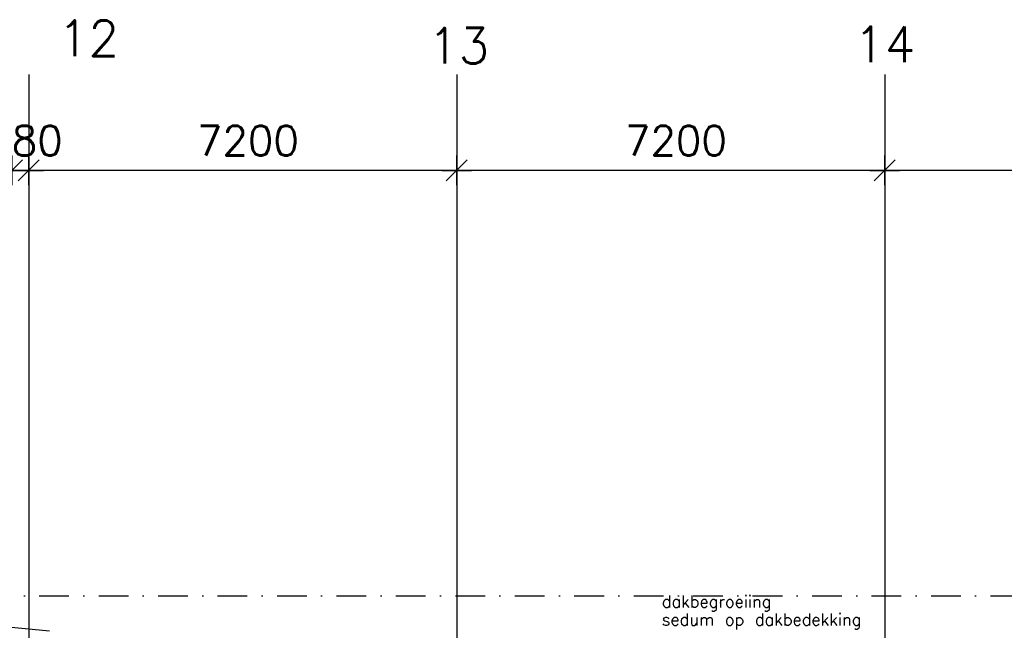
# Model space of a CAD drawing. Extents: x -18628 to 99585, y 127200 to 154480.
# Tile 50 of 59: x 57568 to 74131, y 142235 to 152497. Entities that reach past the tile are written whole.
import ezdxf
from ezdxf.enums import TextEntityAlignment as Align

# ---------------------------------------------------------------- set-up
doc = ezdxf.new("R2010")
doc.units = 0
doc.header["$LTSCALE"] = 1000
doc.header["$MEASUREMENT"] = 0
doc.linetypes.add('DASHDOT', pattern=[1, 0.5, -0.25, 0, -0.25])
for name, color, linetype in [('B02', 7, 'CONTINUOUS'), ('B03', 7, 'CONTINUOUS'), ('B06', 7, 'CONTINUOUS'), ('B20', 7, 'CONTINUOUS')]:
    doc.layers.add(name, color=color, linetype=linetype)
doc.styles.add('TXT', font='txt.shx')

# ---------------------------------------------------------------- blocks, each defined once
blk = doc.blocks.new('B__DIM')
at = {"layer": 'B20', "color": 1, "linetype": 'Continuous'}
for p, q in [((-353.56, -353.56), (353.56, 353.56)), ((0, -500), (0, 500)), ((-500, 0), (500, 0))]:
    blk.add_line(p, q, dxfattribs=at)

msp = doc.modelspace()

# ---------------------------------------------------------------- linework, layer by layer
at = {"layer": 'B02', "color": 5, "linetype": 'Continuous'}
for p, q in [((57720, 151576), (57720, 127200)), ((64920, 151576), (64920, 127200)), ((72120, 151576), (72120, 127200))]:
    msp.add_line(p, q, dxfattribs=at)
at = {"layer": 'B02', "color": 5, "linetype": 'DASHDOT'}
msp.add_line((-15111, 142816), (88225, 142816), dxfattribs=at)
at = {"layer": 'B03', "color": 5, "linetype": 'Continuous'}
msp.add_line((58068, 142221), (-9165, 148576), dxfattribs=at)
at = {"layer": 'B20', "color": 1, "linetype": 'Continuous'}
for p, q in [((57720, 149965), (57440, 149965)), ((64920, 149965), (57720, 149965)), ((72120, 149965), (64920, 149965)), ((80240, 149965), (72120, 149965))]:
    msp.add_line(p, q, dxfattribs=at)

# ---------------------------------------------------------------- block references
at = {"layer": 'B20', "color": 1, "linetype": 'Continuous', "xscale": 0.5, "yscale": 0.5}
for p in [(57440, 149965), (57720, 149965), (64920, 149965), (72120, 149965)]:
    msp.add_blockref('B__DIM', p, dxfattribs=at)

# ---------------------------------------------------------------- texts
at = {"layer": 'B02', "color": 1, "linetype": 'Continuous', "style": 'TXT'}
for s, p in [('12', (58210, 151886)), ('14', (71603, 151781)), ('13', (64436, 151758))]:
    msp.add_text(s, height=600, dxfattribs=at).set_placement(p)
at = {"layer": 'B06', "color": 7, "linetype": 'Continuous', "style": 'TXT'}
for s, p in [('dakbegroeiing ', (68369, 142817)), ('sedum op dakbedekking', (68369, 142517))]:
    msp.add_text(s, height=200, dxfattribs=at).set_placement(p, align=Align.TOP_LEFT)
at = {"layer": 'B20', "color": 1, "linetype": 'Continuous', "style": 'TXT'}
for s, p in [('280', (57006, 150465)), ('7200', (60549, 150465)), ('7200', (67749, 150465))]:
    msp.add_text(s, height=500, dxfattribs=at).set_placement(p, align=Align.MIDDLE_LEFT)

doc.saveas('drawing.dxf')
